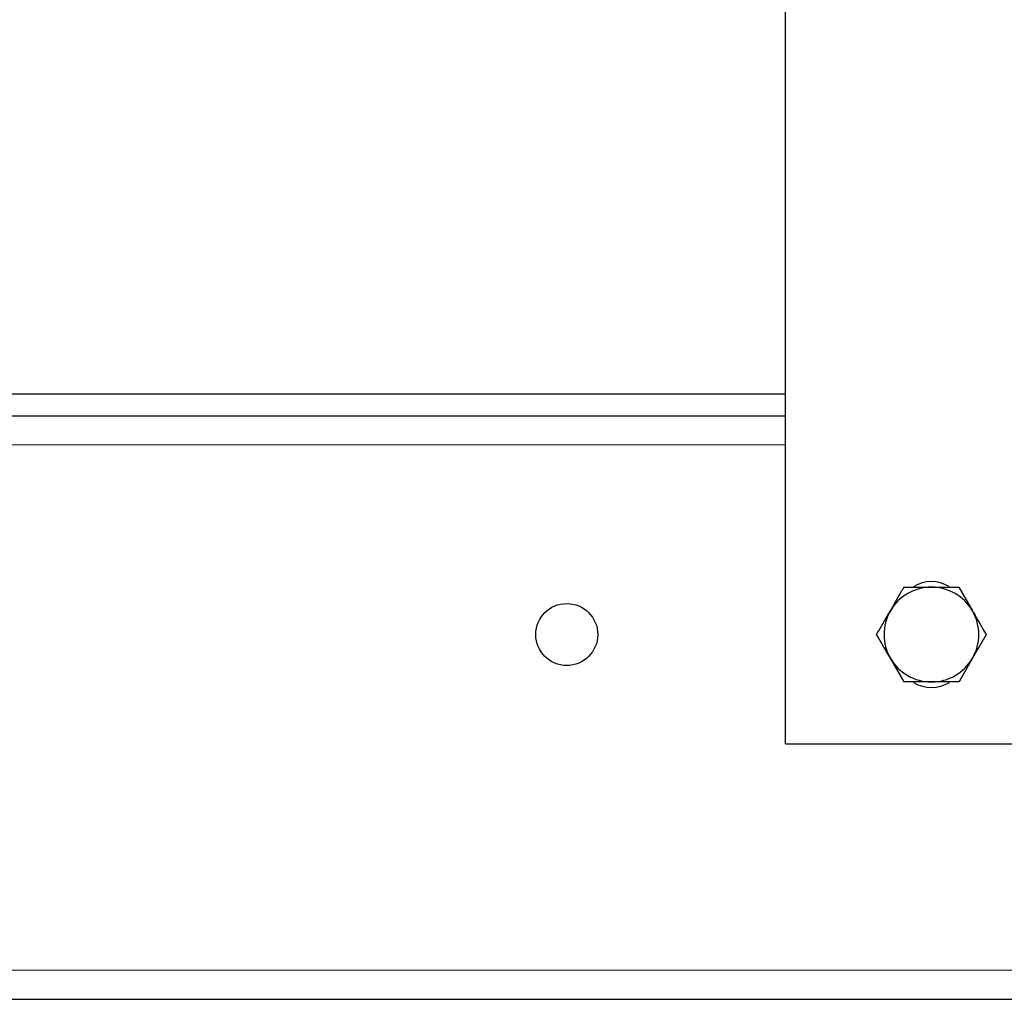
# Model space of a CAD drawing. Header units: millimetres. Extents: x 22 to 263, y 70 to 159.
# Tile 23 of 74: x 104.04 to 106.74, y 72.62 to 75.31. Entities that reach past the tile are written whole.
import ezdxf

# ---------------------------------------------------------------- set-up
doc = ezdxf.new("R2010")
doc.units = ezdxf.units.MM
doc.linetypes.add('PHANTOM', pattern=[12.7, 6.35, -1.27, 1.27, -1.27, 1.27, -1.27])

msp = doc.modelspace()

# ---------------------------------------------------------------- linework, layer by layer
at = {"color": 7, "linetype": 'Continuous', "lineweight": 25}
for p, q in [((106.1431, 73.3233), (106.1431, 75.4233)), ((103.1831, 74.2833), (106.1431, 74.2833)), ((103.1831, 74.2233), (106.1431, 74.2233)), ((106.468, 73.7533), (106.5431, 73.7533)), ((106.6181, 73.7533), (106.6556, 73.6883)), ((106.468, 73.4933), (106.4305, 73.5583)), ((106.6181, 73.4933), (106.5431, 73.4933)), ((106.1431, 73.3233), (109.7431, 73.3233)), ((103.1831, 72.6233), (130.9031, 72.6233))]:
    msp.add_line(p, q, dxfattribs=at)
at = {"color": 8, "linetype": 'PHANTOM', "lineweight": 18}
for p, q in [((103.1831, 74.1433), (106.1431, 74.1433)), ((103.1831, 72.7033), (130.9031, 72.7033))]:
    msp.add_line(p, q, dxfattribs=at)
at = {"color": 7, "linetype": 'Continuous', "lineweight": 25}
msp.add_circle((105.5431, 73.6233), 0.085, dxfattribs=at)
for centre, radius, start, end in [((106.5431, 73.6733), 0.095, 59.1662, 121.1996), ((106.5431, 73.6233), 0.13, 90, 150), ((106.5431, 73.6233), 0.13, 30, 90), ((106.5431, 73.6233), 0.13, 150, 210), ((106.5431, 73.6233), 0.13, 330, 30), ((106.5431, 73.6233), 0.13, 210, 270), ((106.5431, 73.6233), 0.13, 270, 330), ((106.5431, 73.5733), 0.095, 239.1662, 301.1996)]:
    msp.add_arc(centre, radius, start, end, dxfattribs=at)
for points, knots in [([(106.4305, 73.6883), (106.4406, 73.7058), (106.4533, 73.7279), (106.4655, 73.749), (106.468, 73.7533)], [0, 0, 0, 0, 0.798787, 1, 1, 1, 1]), ([(106.5431, 73.7533), (106.5448, 73.7533), (106.5702, 73.7533), (106.595, 73.7533), (106.6181, 73.7533)], [0, 0, 0, 0, 0.0702149, 1, 1, 1, 1]), ([(106.3929, 73.6233), (106.4025, 73.6399), (106.4149, 73.6613), (106.4276, 73.6833), (106.4305, 73.6883)], [0, 0, 0, 0, 0.7758309, 1, 1, 1, 1]), ([(106.6556, 73.6883), (106.6565, 73.6867), (106.6692, 73.6648), (106.6816, 73.6433), (106.6932, 73.6233)], [0, 0, 0, 0, 0.0702149, 1, 1, 1, 1]), ([(106.4305, 73.5583), (106.4296, 73.5598), (106.4169, 73.5818), (106.4045, 73.6033), (106.3929, 73.6233)], [0, 0, 0, 0, 0.070214, 1, 1, 1, 1]), ([(106.6932, 73.6233), (106.6907, 73.619), (106.6785, 73.5979), (106.6658, 73.5758), (106.6556, 73.5583)], [0, 0, 0, 0, 0.201215, 1, 1, 1, 1]), ([(106.6556, 73.5583), (106.6528, 73.5533), (106.6401, 73.5313), (106.6277, 73.5099), (106.6181, 73.4933)], [0, 0, 0, 0, 0.224169, 1, 1, 1, 1]), ([(106.5431, 73.4933), (106.5413, 73.4933), (106.5159, 73.4933), (106.4911, 73.4933), (106.468, 73.4933)], [0, 0, 0, 0, 0.0702149, 1, 1, 1, 1])]:
    msp.add_open_spline(points, degree=3, knots=knots, dxfattribs=at)

doc.saveas('drawing.dxf')
